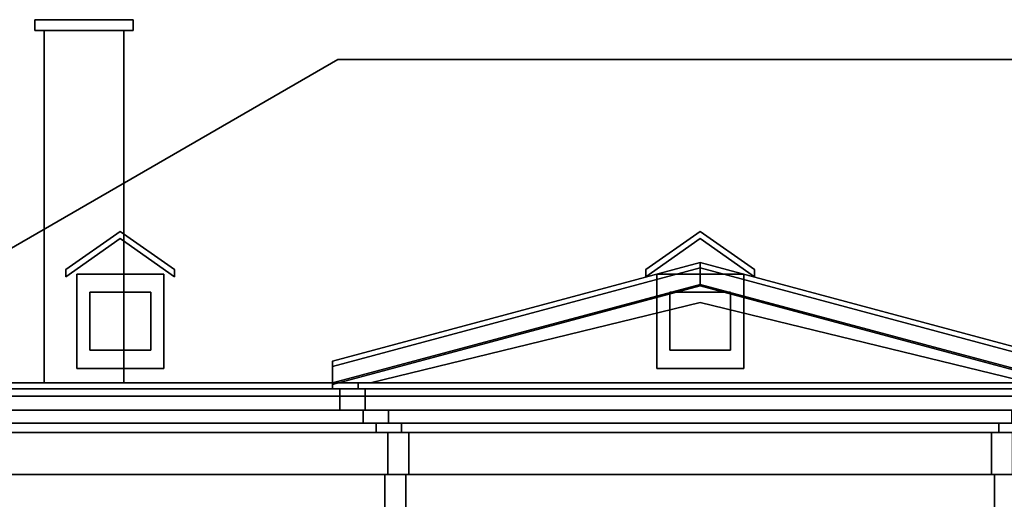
# Model space of a CAD drawing. Header units: metres. Extents: x 1.5 to 35.5, y 0 to 14.7.
# Tile 38 of 60: x 8.6 to 22.2, y 8 to 14.7. Entities that reach past the tile are written whole.
import ezdxf

# ---------------------------------------------------------------- set-up
doc = ezdxf.new("R2010")
doc.units = ezdxf.units.M
for name, color, linetype in [('CHIMNEY', 8, 'Continuous'), ('GLASS', 5, 'Continuous'), ('PLASTER', 8, 'Continuous'), ('SLATE', 8, 'Continuous'), ('SOFFIT', 8, 'Continuous'), ('STUCCO', 8, 'Continuous')]:
    doc.layers.add(name, color=color, linetype=linetype)

msp = doc.modelspace()

# ---------------------------------------------------------------- linework, layer by layer
at = {"layer": 'CHIMNEY'}
for points in [[(10.05, 9.65), (8.95, 9.65), (8.95, 14.5071), (10.05, 14.5071)], [(8.95, 9.65), (10.05, 9.65), (10.05, 14.5071), (8.95, 14.5071)]]:
    msp.add_lwpolyline(points, close=True, dxfattribs=at)
at = {"layer": 'GLASS'}
for points in [[(10.42, 10.1), (9.58, 10.1), (9.58, 10.9), (10.42, 10.9)], [(9.58, 10.1), (10.42, 10.1), (10.42, 10.9), (9.58, 10.9)], [(18.42, 10.1), (17.58, 10.1), (17.58, 10.9), (18.42, 10.9)], [(17.58, 10.1), (18.42, 10.1), (18.42, 10.9), (17.58, 10.9)]]:
    msp.add_lwpolyline(points, close=True, dxfattribs=at)
at = {"layer": 'PLASTER'}
for points in [[(18, 10.7585), (22.55, 9.65), (13.45, 9.65)], [(13.45, 9.65), (22.55, 9.65), (18, 10.7585)], [(30.02, 8.3861), (5.98, 8.3861), (5.98, 8.9694), (30.02, 8.9694)], [(5.98, 8.3861), (30.02, 8.3861), (30.02, 8.9694), (5.98, 8.9694)], [(22.31, 8.3861), (13.69, 8.3861), (13.69, 8.9694), (22.31, 8.9694)], [(13.69, 8.3861), (22.31, 8.3861), (22.31, 8.9694), (13.69, 8.9694)], [(22.02, 8.3861), (13.98, 8.3861), (13.98, 8.9694), (22.02, 8.9694)], [(13.98, 8.3861), (22.02, 8.3861), (22.02, 8.9694), (13.98, 8.9694)]]:
    msp.add_lwpolyline(points, close=True, dxfattribs=at)
at = {"layer": 'SLATE'}
for points in [[(30.72, 9.65), (5.28, 9.65), (13, 14.1071), (23, 14.1071)], [(5.28, 9.65), (30.72, 9.65), (23, 14.1071), (13, 14.1071)], [(9.25, 11.2127), (10, 11.7378), (10.75, 11.2127), (10.75, 11.115), (10, 11.6402), (9.25, 11.115)], [(9.25, 11.115), (10, 11.6402), (10.75, 11.115), (10.75, 11.2127), (10, 11.7378), (9.25, 11.2127)], [(17.25, 11.2127), (18, 11.7378), (18.75, 11.2127), (18.75, 11.115), (18, 11.6402), (17.25, 11.115)], [(17.25, 11.115), (18, 11.6402), (18.75, 11.115), (18.75, 11.2127), (18, 11.7378), (17.25, 11.2127)], [(12.93, 9.8778), (18, 11.2363), (23.07, 9.8778), (23.07, 9.65), (18, 11.0085), (12.93, 9.65)], [(12.93, 9.65), (18, 11.0085), (23.07, 9.65), (23.07, 9.8778), (18, 11.2363), (12.93, 9.8778)]]:
    msp.add_lwpolyline(points, close=True, dxfattribs=at)
at = {"layer": 'SOFFIT'}
for points in [[(30.72, 9.65), (30.72, 9.47), (5.28, 9.47), (5.28, 9.65)], [(5.28, 9.65), (5.28, 9.47), (30.72, 9.47), (30.72, 9.65)]]:
    msp.add_lwpolyline(points, close=True, dxfattribs=at)
at = {"layer": 'STUCCO'}
for points in [[(10.18, 14.5071), (8.82, 14.5071), (8.82, 14.6571), (10.18, 14.6571)], [(8.82, 14.5071), (10.18, 14.5071), (10.18, 14.6571), (8.82, 14.6571)], [(12.93, 9.95), (18, 11.3085), (18, 10.9885), (12.93, 9.63)], [(12.93, 9.63), (18, 10.9885), (18, 11.3085), (12.93, 9.95)], [(23.07, 9.63), (18, 10.9885), (18, 11.3085), (23.07, 9.95)], [(23.07, 9.95), (18, 11.3085), (18, 10.9885), (23.07, 9.63)], [(10.6, 9.85), (9.4, 9.85), (9.4, 11.15), (10.6, 11.15)], [(9.4, 9.85), (10.6, 9.85), (10.6, 11.15), (9.4, 11.15)], [(18.6, 9.85), (17.4, 9.85), (17.4, 11.15), (18.6, 11.15)], [(17.4, 9.85), (18.6, 9.85), (18.6, 11.15), (17.4, 11.15)], [(30.72, 9.567), (5.28, 9.567), (5.28, 9.65), (30.72, 9.65)], [(5.28, 9.567), (30.72, 9.567), (30.72, 9.65), (5.28, 9.65)], [(23.07, 9.567), (12.93, 9.567), (12.93, 9.65), (23.07, 9.65)], [(12.93, 9.567), (23.07, 9.567), (23.07, 9.65), (12.93, 9.65)], [(22.72, 9.567), (13.28, 9.567), (13.28, 9.65), (22.72, 9.65)], [(13.28, 9.567), (22.72, 9.567), (22.72, 9.65), (13.28, 9.65)], [(30.62, 9.2765), (5.38, 9.2765), (5.38, 9.567), (30.62, 9.567)], [(5.38, 9.2765), (30.62, 9.2765), (30.62, 9.567), (5.38, 9.567)], [(22.97, 9.2765), (13.03, 9.2765), (13.03, 9.567), (22.97, 9.567)], [(13.03, 9.2765), (22.97, 9.2765), (22.97, 9.567), (13.03, 9.567)], [(22.62, 9.2765), (13.38, 9.2765), (13.38, 9.567), (22.62, 9.567)], [(13.38, 9.2765), (22.62, 9.2765), (22.62, 9.567), (13.38, 9.567)], [(30.3, 9.0939), (5.7, 9.0939), (5.7, 9.2765), (30.3, 9.2765)], [(5.7, 9.0939), (30.3, 9.0939), (30.3, 9.2765), (5.7, 9.2765)], [(22.65, 9.0939), (13.35, 9.0939), (13.35, 9.2765), (22.65, 9.2765)], [(13.35, 9.0939), (22.65, 9.0939), (22.65, 9.2765), (13.35, 9.2765)], [(22.3, 9.0939), (13.7, 9.0939), (13.7, 9.2765), (22.3, 9.2765)], [(13.7, 9.0939), (22.3, 9.0939), (22.3, 9.2765), (13.7, 9.2765)], [(30.12, 8.9694), (5.88, 8.9694), (5.88, 9.0939), (30.12, 9.0939)], [(5.88, 8.9694), (30.12, 8.9694), (30.12, 9.0939), (5.88, 9.0939)], [(22.47, 8.9694), (13.53, 8.9694), (13.53, 9.0939), (22.47, 9.0939)], [(13.53, 8.9694), (22.47, 8.9694), (22.47, 9.0939), (13.53, 9.0939)], [(22.12, 8.9694), (13.88, 8.9694), (13.88, 9.0939), (22.12, 9.0939)], [(13.88, 8.9694), (22.12, 8.9694), (22.12, 9.0939), (13.88, 9.0939)], [(30.06, 7.9), (5.94, 7.9), (5.94, 8.3861), (30.06, 8.3861)], [(5.94, 7.9), (30.06, 7.9), (30.06, 8.3861), (5.94, 8.3861)], [(22.35, 7.9), (13.65, 7.9), (13.65, 8.3861), (22.35, 8.3861)], [(13.65, 7.9), (22.35, 7.9), (22.35, 8.3861), (13.65, 8.3861)], [(22.06, 7.9), (13.94, 7.9), (13.94, 8.3861), (22.06, 8.3861)], [(13.94, 7.9), (22.06, 7.9), (22.06, 8.3861), (13.94, 8.3861)]]:
    msp.add_lwpolyline(points, close=True, dxfattribs=at)

doc.saveas('drawing.dxf')
